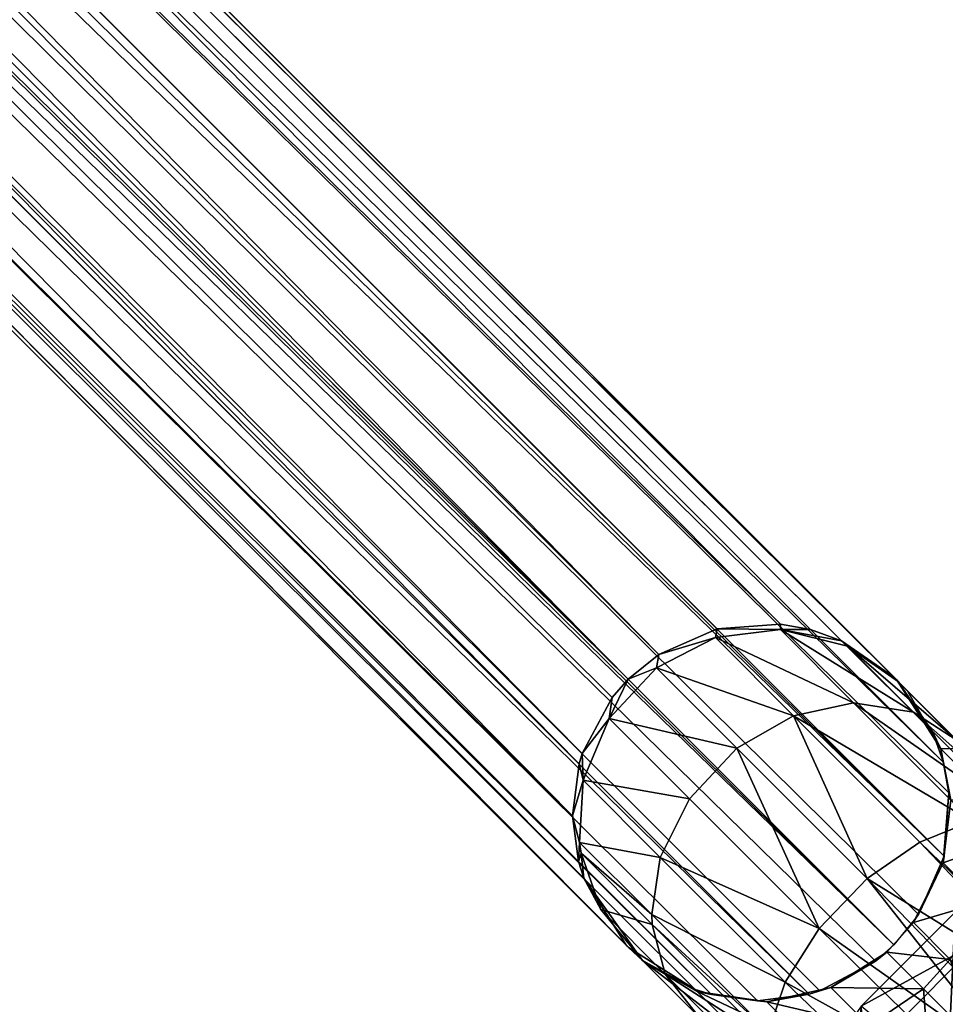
# Model space of a CAD drawing. Header units: millimetres. Extents: x -1598 to -691, y 18 to 189.
# Tile 37 of 158: x -1301 to -1288, y 41 to 54. Entities that reach past the tile are written whole.
import ezdxf

# ---------------------------------------------------------------- set-up
doc = ezdxf.new("R2010")
doc.units = ezdxf.units.MM
doc.header["$LTSCALE"] = 25.4
doc.layers.get('0').update_dxf_attribs({"true_color": 0xff5454})

# ---------------------------------------------------------------- blocks, each defined once
blk = doc.blocks.new('MORE-EYE-7826-7825-7608-ZIGZAG.STL')
at = {"color": 7, "true_color": 0xffffff}
mesh = blk.add_polyface(dxfattribs=at)
corners = [(354.711, 45.183, 1339.161), (292.988, 107.943, 142.778), (292.385, 107.693, 142.788)]
mesh.append_faces([[corners[k] for k in face] for face in [(0, 1, 2)]], dxfattribs={"color": 7})
mesh = blk.add_polyface(dxfattribs=at)
corners = [(356.316, 45.581, 1339.037), (294.282, 107.943, 142.745), (292.988, 107.943, 142.778)]
mesh.append_faces([[corners[k] for k in face] for face in [(0, 1, 2)]], dxfattribs={"color": 7})
mesh = blk.add_polyface(dxfattribs=at)
corners = [(355.48, 45.518, 1339.117), (356.316, 45.581, 1339.037), (292.988, 107.943, 142.778)]
mesh.append_faces([[corners[k] for k in face] for face in [(0, 1, 2)]], dxfattribs={"color": 7})
mesh = blk.add_polyface(dxfattribs=at)
corners = [(354.711, 45.183, 1339.161), (355.48, 45.518, 1339.117), (292.988, 107.943, 142.778)]
mesh.append_faces([[corners[k] for k in face] for face in [(0, 1, 2)]], dxfattribs={"color": 7})
mesh = blk.add_polyface(dxfattribs=at)
corners = [(356.316, 45.581, 1339.037), (356.715, 45.51, 1338.989), (294.282, 107.943, 142.745)]
mesh.append_faces([[corners[k] for k in face] for face in [(0, 1, 2)]], dxfattribs={"color": 7})
mesh = blk.add_polyface(dxfattribs=at)
corners = [(356.715, 45.51, 1338.989), (357.123, 45.362, 1338.932), (294.282, 107.943, 142.745)]
mesh.append_faces([[corners[k] for k in face] for face in [(0, 1, 2)]], dxfattribs={"color": 7})
mesh = blk.add_polyface(dxfattribs=at)
corners = [(357.123, 45.362, 1338.932), (357.81, 44.888, 1338.814), (294.282, 107.943, 142.745)]
mesh.append_faces([[corners[k] for k in face] for face in [(0, 1, 2)]], dxfattribs={"color": 7})
mesh = blk.add_polyface(dxfattribs=at)
corners = [(357.81, 44.888, 1338.814), (295.403, 107.296, 142.699), (294.282, 107.943, 142.745)]
mesh.append_faces([[corners[k] for k in face] for face in [(0, 1, 2)]], dxfattribs={"color": 7})
mesh = blk.add_polyface(dxfattribs=at)
corners = [(354.307, 44.856, 1339.169), (292.385, 107.693, 142.788), (291.867, 107.296, 142.791)]
mesh.append_faces([[corners[k] for k in face] for face in [(0, 1, 2)]], dxfattribs={"color": 7})
mesh = blk.add_polyface(dxfattribs=at)
corners = [(354.307, 44.856, 1339.169), (354.711, 45.183, 1339.161), (292.385, 107.693, 142.788)]
mesh.append_faces([[corners[k] for k in face] for face in [(0, 1, 2)]], dxfattribs={"color": 7})
mesh = blk.add_polyface(dxfattribs=at)
corners = [(291.867, 107.296, 142.791), (291.47, 106.778, 142.788), (354.307, 44.856, 1339.169)]
mesh.append_faces([[corners[k] for k in face] for face in [(0, 1, 2)]], dxfattribs={"color": 7})
mesh = blk.add_polyface(dxfattribs=at)
corners = [(357.81, 44.888, 1338.814), (357.829, 44.87, 1338.81), (295.403, 107.296, 142.699)]
mesh.append_faces([[corners[k] for k in face] for face in [(0, 1, 2)]], dxfattribs={"color": 7})
mesh = blk.add_polyface(dxfattribs=at)
corners = [(295.403, 107.296, 142.699), (357.829, 44.87, 1338.81), (357.848, 44.851, 1338.806)]
mesh.append_faces([[corners[k] for k in face] for face in [(0, 1, 2)]], dxfattribs={"color": 7})
mesh = blk.add_polyface(dxfattribs=at)
corners = [(295.403, 107.296, 142.699), (357.848, 44.851, 1338.806), (296.05, 106.175, 142.653)]
mesh.append_faces([[corners[k] for k in face] for face in [(0, 1, 2)]], dxfattribs={"color": 7})
mesh = blk.add_polyface(dxfattribs=at)
corners = [(291.47, 106.778, 142.788), (291.22, 106.175, 142.778), (353.659, 43.737, 1339.121)]
mesh.append_faces([[corners[k] for k in face] for face in [(0, 1, 2)]], dxfattribs={"color": 7})
mesh = blk.add_polyface(dxfattribs=at)
corners = [(291.47, 106.778, 142.788), (354.095, 44.614, 1339.166), (354.307, 44.856, 1339.169)]
mesh.append_faces([[corners[k] for k in face] for face in [(0, 1, 2)]], dxfattribs={"color": 7})
mesh = blk.add_polyface(dxfattribs=at)
corners = [(291.47, 106.778, 142.788), (353.659, 43.737, 1339.121), (353.701, 43.876, 1339.131)]
mesh.append_faces([[corners[k] for k in face] for face in [(0, 1, 2)]], dxfattribs={"color": 7})
mesh = blk.add_polyface(dxfattribs=at)
corners = [(291.47, 106.778, 142.788), (353.701, 43.876, 1339.131), (354.095, 44.614, 1339.166)]
mesh.append_faces([[corners[k] for k in face] for face in [(0, 1, 2)]], dxfattribs={"color": 7})
mesh = blk.add_polyface(dxfattribs=at)
corners = [(291.22, 106.175, 142.778), (291.22, 104.881, 142.745), (353.571, 43.052, 1339.059)]
mesh.append_faces([[corners[k] for k in face] for face in [(0, 1, 2)]], dxfattribs={"color": 7})
mesh = blk.add_polyface(dxfattribs=at)
corners = [(291.22, 106.175, 142.778), (353.571, 43.052, 1339.059), (353.659, 43.737, 1339.121)]
mesh.append_faces([[corners[k] for k in face] for face in [(0, 1, 2)]], dxfattribs={"color": 7})
mesh = blk.add_polyface(dxfattribs=at)
corners = [(296.05, 106.175, 142.653), (357.848, 44.851, 1338.806), (358.322, 44.164, 1338.685)]
mesh.append_faces([[corners[k] for k in face] for face in [(0, 1, 2)]], dxfattribs={"color": 7})
mesh = blk.add_polyface(dxfattribs=at)
corners = [(296.05, 106.175, 142.653), (358.322, 44.164, 1338.685), (358.469, 43.756, 1338.626)]
mesh.append_faces([[corners[k] for k in face] for face in [(0, 1, 2)]], dxfattribs={"color": 7})
mesh = blk.add_polyface(dxfattribs=at)
corners = [(296.05, 106.175, 142.653), (358.469, 43.756, 1338.626), (296.05, 104.881, 142.619)]
mesh.append_faces([[corners[k] for k in face] for face in [(0, 1, 2)]], dxfattribs={"color": 7})
mesh = blk.add_polyface(dxfattribs=at)
corners = [(291.22, 104.881, 142.745), (291.867, 103.76, 142.699), (354.294, 41.334, 1338.81)]
mesh.append_faces([[corners[k] for k in face] for face in [(0, 1, 2)]], dxfattribs={"color": 7})
mesh = blk.add_polyface(dxfattribs=at)
corners = [(291.22, 104.881, 142.745), (354.294, 41.334, 1338.81), (354.275, 41.353, 1338.814)]
mesh.append_faces([[corners[k] for k in face] for face in [(0, 1, 2)]], dxfattribs={"color": 7})
mesh = blk.add_polyface(dxfattribs=at)
corners = [(291.22, 104.881, 142.745), (354.275, 41.353, 1338.814), (353.722, 42.23, 1338.96)]
mesh.append_faces([[corners[k] for k in face] for face in [(0, 1, 2)]], dxfattribs={"color": 7})
mesh = blk.add_polyface(dxfattribs=at)
corners = [(291.22, 104.881, 142.745), (353.722, 42.23, 1338.96), (353.653, 42.448, 1338.989)]
mesh.append_faces([[corners[k] for k in face] for face in [(0, 1, 2)]], dxfattribs={"color": 7})
mesh = blk.add_polyface(dxfattribs=at)
corners = [(291.22, 104.881, 142.745), (353.653, 42.448, 1338.989), (353.571, 43.052, 1339.059)]
mesh.append_faces([[corners[k] for k in face] for face in [(0, 1, 2)]], dxfattribs={"color": 7})
mesh = blk.add_polyface(dxfattribs=at)
corners = [(296.05, 104.881, 142.619), (358.477, 42.52, 1338.488), (295.8, 104.278, 142.61)]
mesh.append_faces([[corners[k] for k in face] for face in [(0, 1, 2)]], dxfattribs={"color": 7})
mesh = blk.add_polyface(dxfattribs=at)
corners = [(296.05, 104.881, 142.619), (358.469, 43.756, 1338.626), (358.54, 43.356, 1338.574)]
mesh.append_faces([[corners[k] for k in face] for face in [(0, 1, 2)]], dxfattribs={"color": 7})
mesh = blk.add_polyface(dxfattribs=at)
corners = [(296.05, 104.881, 142.619), (358.54, 43.356, 1338.574), (358.477, 42.52, 1338.488)]
mesh.append_faces([[corners[k] for k in face] for face in [(0, 1, 2)]], dxfattribs={"color": 7})
mesh = blk.add_polyface(dxfattribs=at)
corners = [(295.8, 104.278, 142.61), (358.477, 42.52, 1338.488), (295.403, 103.76, 142.606)]
mesh.append_faces([[corners[k] for k in face] for face in [(0, 1, 2)]], dxfattribs={"color": 7})
mesh = blk.add_polyface(dxfattribs=at)
corners = [(355.407, 40.694, 1338.626), (291.867, 103.76, 142.699), (292.988, 103.113, 142.653)]
mesh.append_faces([[corners[k] for k in face] for face in [(0, 1, 2)]], dxfattribs={"color": 7})
mesh = blk.add_polyface(dxfattribs=at)
corners = [(355.192, 40.762, 1338.656), (291.867, 103.76, 142.699), (355.407, 40.694, 1338.626)]
mesh.append_faces([[corners[k] for k in face] for face in [(0, 1, 2)]], dxfattribs={"color": 7})
mesh = blk.add_polyface(dxfattribs=at)
corners = [(354.312, 41.315, 1338.806), (291.867, 103.76, 142.699), (355.192, 40.762, 1338.656)]
mesh.append_faces([[corners[k] for k in face] for face in [(0, 1, 2)]], dxfattribs={"color": 7})
mesh = blk.add_polyface(dxfattribs=at)
corners = [(354.294, 41.334, 1338.81), (291.867, 103.76, 142.699), (354.312, 41.315, 1338.806)]
mesh.append_faces([[corners[k] for k in face] for face in [(0, 1, 2)]], dxfattribs={"color": 7})
mesh = blk.add_polyface(dxfattribs=at)
corners = [(357.814, 41.349, 1338.43), (294.885, 103.363, 142.61), (295.403, 103.76, 142.606)]
mesh.append_faces([[corners[k] for k in face] for face in [(0, 1, 2)]], dxfattribs={"color": 7})
mesh = blk.add_polyface(dxfattribs=at)
corners = [(295.403, 103.76, 142.606), (358.477, 42.52, 1338.488), (358.141, 41.751, 1338.439)]
mesh.append_faces([[corners[k] for k in face] for face in [(0, 1, 2)]], dxfattribs={"color": 7})
mesh = blk.add_polyface(dxfattribs=at)
corners = [(295.403, 103.76, 142.606), (358.141, 41.751, 1338.439), (357.814, 41.349, 1338.43)]
mesh.append_faces([[corners[k] for k in face] for face in [(0, 1, 2)]], dxfattribs={"color": 7})
mesh = blk.add_polyface(dxfattribs=at)
corners = [(357.814, 41.349, 1338.43), (294.282, 103.113, 142.619), (294.885, 103.363, 142.61)]
mesh.append_faces([[corners[k] for k in face] for face in [(0, 1, 2)]], dxfattribs={"color": 7})
mesh = blk.add_polyface(dxfattribs=at)
corners = [(356.695, 40.7, 1338.484), (292.988, 103.113, 142.653), (294.282, 103.113, 142.619)]
mesh.append_faces([[corners[k] for k in face] for face in [(0, 1, 2)]], dxfattribs={"color": 7})
mesh = blk.add_polyface(dxfattribs=at)
corners = [(356.012, 40.612, 1338.551), (292.988, 103.113, 142.653), (356.695, 40.7, 1338.484)]
mesh.append_faces([[corners[k] for k in face] for face in [(0, 1, 2)]], dxfattribs={"color": 7})
mesh = blk.add_polyface(dxfattribs=at)
corners = [(355.407, 40.694, 1338.626), (292.988, 103.113, 142.653), (356.012, 40.612, 1338.551)]
mesh.append_faces([[corners[k] for k in face] for face in [(0, 1, 2)]], dxfattribs={"color": 7})
mesh = blk.add_polyface(dxfattribs=at)
corners = [(357.572, 41.136, 1338.433), (294.282, 103.113, 142.619), (357.814, 41.349, 1338.43)]
mesh.append_faces([[corners[k] for k in face] for face in [(0, 1, 2)]], dxfattribs={"color": 7})
mesh = blk.add_polyface(dxfattribs=at)
corners = [(356.835, 40.742, 1338.473), (294.282, 103.113, 142.619), (357.572, 41.136, 1338.433)]
mesh.append_faces([[corners[k] for k in face] for face in [(0, 1, 2)]], dxfattribs={"color": 7})
mesh = blk.add_polyface(dxfattribs=at)
corners = [(356.695, 40.7, 1338.484), (294.282, 103.113, 142.619), (356.835, 40.742, 1338.473)]
mesh.append_faces([[corners[k] for k in face] for face in [(0, 1, 2)]], dxfattribs={"color": 7})
mesh = blk.add_polyface(dxfattribs=at)
corners = [(355.461, 45.403, 1339.65), (355.48, 45.518, 1339.117), (354.711, 45.183, 1339.161)]
mesh.append_faces([[corners[k] for k in face] for face in [(0, 1, 2)]], dxfattribs={"color": 7})
mesh = blk.add_polyface(dxfattribs=at)
corners = [(355.461, 45.403, 1339.65), (356.316, 45.51, 1339.511), (355.48, 45.518, 1339.117)]
mesh.append_faces([[corners[k] for k in face] for face in [(0, 1, 2)]], dxfattribs={"color": 7})
mesh = blk.add_polyface(dxfattribs=at)
corners = [(355.461, 45.403, 1339.65), (357.282, 44.544, 1342.344), (356.316, 45.51, 1339.511), (356.491, 44.373, 1342.671)]
mesh.append_faces([[corners[k] for k in face] for face in [(0, 1, 2), (1, 0, 3)]], dxfattribs={"vtx0": -1, "color": 7})
mesh = blk.add_polyface(dxfattribs=at)
corners = [(356.316, 45.51, 1339.511), (356.316, 45.581, 1339.037), (355.48, 45.518, 1339.117)]
mesh.append_faces([[corners[k] for k in face] for face in [(0, 1, 2)]], dxfattribs={"color": 7})
mesh = blk.add_polyface(dxfattribs=at)
corners = [(356.316, 45.51, 1339.511), (356.715, 45.51, 1338.989), (356.316, 45.581, 1339.037)]
mesh.append_faces([[corners[k] for k in face] for face in [(0, 1, 2)]], dxfattribs={"color": 7})
mesh = blk.add_polyface(dxfattribs=at)
corners = [(356.316, 45.51, 1339.511), (357.202, 45.292, 1339.305), (357.123, 45.362, 1338.932)]
mesh.append_faces([[corners[k] for k in face] for face in [(0, 1, 2)]], dxfattribs={"color": 7})
mesh = blk.add_polyface(dxfattribs=at)
corners = [(356.316, 45.51, 1339.511), (357.123, 45.362, 1338.932), (356.715, 45.51, 1338.989)]
mesh.append_faces([[corners[k] for k in face] for face in [(0, 1, 2)]], dxfattribs={"color": 7})
mesh = blk.add_polyface(dxfattribs=at)
corners = [(356.316, 45.51, 1339.511), (358.074, 44.42, 1341.861), (357.202, 45.292, 1339.305), (357.282, 44.544, 1342.344)]
mesh.append_faces([[corners[k] for k in face] for face in [(0, 1, 2), (1, 0, 3)]], dxfattribs={"vtx0": -1, "color": 7})
mesh = blk.add_polyface(dxfattribs=at)
corners = [(354.681, 45.006, 1339.722), (355.461, 45.403, 1339.65), (354.711, 45.183, 1339.161)]
mesh.append_faces([[corners[k] for k in face] for face in [(0, 1, 2)]], dxfattribs={"color": 7})
mesh = blk.add_polyface(dxfattribs=at)
corners = [(354.681, 45.006, 1339.722), (356.491, 44.373, 1342.671), (355.461, 45.403, 1339.65), (355.743, 43.943, 1342.839)]
mesh.append_faces([[corners[k] for k in face] for face in [(0, 1, 2), (1, 0, 3)]], dxfattribs={"vtx0": -1, "color": 7})
mesh = blk.add_polyface(dxfattribs=at)
corners = [(357.202, 45.292, 1339.305), (357.81, 44.888, 1338.814), (357.123, 45.362, 1338.932)]
mesh.append_faces([[corners[k] for k in face] for face in [(0, 1, 2)]], dxfattribs={"color": 7})
mesh = blk.add_polyface(dxfattribs=at)
corners = [(357.202, 45.292, 1339.305), (357.877, 44.822, 1339.092), (357.81, 44.888, 1338.814)]
mesh.append_faces([[corners[k] for k in face] for face in [(0, 1, 2)]], dxfattribs={"color": 7})
mesh = blk.add_polyface(dxfattribs=at)
corners = [(357.202, 45.292, 1339.305), (358.651, 44.048, 1341.36), (357.877, 44.822, 1339.092), (358.074, 44.42, 1341.861)]
mesh.append_faces([[corners[k] for k in face] for face in [(0, 1, 2), (1, 0, 3)]], dxfattribs={"vtx0": -1, "color": 7})
mesh = blk.add_polyface(dxfattribs=at)
corners = [(354.681, 45.006, 1339.722), (354.711, 45.183, 1339.161), (354.307, 44.856, 1339.169)]
mesh.append_faces([[corners[k] for k in face] for face in [(0, 1, 2)]], dxfattribs={"color": 7})
mesh = blk.add_polyface(dxfattribs=at)
corners = [(354.681, 45.006, 1339.722), (354.307, 44.856, 1339.169), (354.056, 44.337, 1339.713)]
mesh.append_faces([[corners[k] for k in face] for face in [(0, 1, 2)]], dxfattribs={"color": 7})
mesh = blk.add_polyface(dxfattribs=at)
corners = [(355.743, 43.943, 1342.839), (354.056, 44.337, 1339.713), (355.115, 43.278, 1342.819), (354.681, 45.006, 1339.722)]
mesh.append_faces([[corners[k] for k in face] for face in [(0, 1, 2), (1, 0, 3)]], dxfattribs={"vtx0": -1, "color": 7})
mesh = blk.add_polyface(dxfattribs=at)
corners = [(354.307, 44.856, 1339.169), (354.095, 44.614, 1339.166), (354.056, 44.337, 1339.713)]
mesh.append_faces([[corners[k] for k in face] for face in [(0, 1, 2)]], dxfattribs={"color": 7})
mesh = blk.add_polyface(dxfattribs=at)
corners = [(357.829, 44.87, 1338.81), (357.877, 44.822, 1339.092), (357.998, 44.691, 1339.045)]
mesh.append_faces([[corners[k] for k in face] for face in [(0, 1, 2)]], dxfattribs={"color": 7})
mesh = blk.add_polyface(dxfattribs=at)
corners = [(357.848, 44.851, 1338.806), (358.432, 43.938, 1338.824), (358.322, 44.164, 1338.685)]
mesh.append_faces([[corners[k] for k in face] for face in [(0, 1, 2)]], dxfattribs={"color": 7})
mesh = blk.add_polyface(dxfattribs=at)
corners = [(357.848, 44.851, 1338.806), (357.998, 44.691, 1339.045), (358.432, 43.938, 1338.824)]
mesh.append_faces([[corners[k] for k in face] for face in [(0, 1, 2)]], dxfattribs={"color": 7})
mesh = blk.add_polyface(dxfattribs=at)
corners = [(357.998, 44.691, 1339.045), (358.651, 44.048, 1341.36), (358.75, 43.939, 1341.25), (357.877, 44.822, 1339.092)]
mesh.append_faces([[corners[k] for k in face] for face in [(0, 1, 2), (1, 0, 3)]], dxfattribs={"vtx0": -1, "color": 7})
mesh = blk.add_polyface(dxfattribs=at)
corners = [(358.432, 43.938, 1338.824), (358.75, 43.939, 1341.25), (359.083, 43.288, 1340.731), (357.998, 44.691, 1339.045)]
mesh.append_faces([[corners[k] for k in face] for face in [(0, 1, 2), (1, 0, 3)]], dxfattribs={"vtx0": -1, "color": 7})
mesh = blk.add_polyface(dxfattribs=at)
corners = [(354.095, 44.614, 1339.166), (353.701, 43.876, 1339.131), (354.056, 44.337, 1339.713)]
mesh.append_faces([[corners[k] for k in face] for face in [(0, 1, 2)]], dxfattribs={"color": 7})
mesh = blk.add_polyface(dxfattribs=at)
corners = [(356.491, 44.373, 1342.671), (358.844, 42.982, 1344.388), (357.282, 44.544, 1342.344), (358.156, 42.707, 1344.85)]
mesh.append_faces([[corners[k] for k in face] for face in [(0, 1, 2), (1, 0, 3)]], dxfattribs={"vtx0": -1, "color": 7})
mesh = blk.add_polyface(dxfattribs=at)
corners = [(357.282, 44.544, 1342.344), (359.483, 43.011, 1343.705), (358.074, 44.42, 1341.861), (358.844, 42.982, 1344.388)]
mesh.append_faces([[corners[k] for k in face] for face in [(0, 1, 2), (1, 0, 3)]], dxfattribs={"vtx0": -1, "color": 7})
mesh = blk.add_polyface(dxfattribs=at)
corners = [(354.056, 44.337, 1339.713), (353.701, 43.876, 1339.131), (353.712, 43.522, 1339.626)]
mesh.append_faces([[corners[k] for k in face] for face in [(0, 1, 2)]], dxfattribs={"color": 7})
mesh = blk.add_polyface(dxfattribs=at)
corners = [(355.115, 43.278, 1342.819), (353.712, 43.522, 1339.626), (354.731, 42.503, 1342.613), (354.056, 44.337, 1339.713)]
mesh.append_faces([[corners[k] for k in face] for face in [(0, 1, 2), (1, 0, 3)]], dxfattribs={"vtx0": -1, "color": 7})
mesh = blk.add_polyface(dxfattribs=at)
corners = [(357.462, 42.225, 1345.088), (356.491, 44.373, 1342.671), (355.743, 43.943, 1342.839), (358.156, 42.707, 1344.85)]
mesh.append_faces([[corners[k] for k in face] for face in [(0, 1, 2), (1, 0, 3)]], dxfattribs={"vtx0": -1, "color": 7})
mesh = blk.add_polyface(dxfattribs=at)
corners = [(358.074, 44.42, 1341.861), (359.902, 42.797, 1342.997), (358.651, 44.048, 1341.36), (359.483, 43.011, 1343.705)]
mesh.append_faces([[corners[k] for k in face] for face in [(0, 1, 2), (1, 0, 3)]], dxfattribs={"vtx0": -1, "color": 7})
mesh = blk.add_polyface(dxfattribs=at)
corners = [(358.322, 44.164, 1338.685), (358.432, 43.938, 1338.824), (358.469, 43.756, 1338.626)]
mesh.append_faces([[corners[k] for k in face] for face in [(0, 1, 2)]], dxfattribs={"color": 7})
mesh = blk.add_polyface(dxfattribs=at)
corners = [(356.827, 41.565, 1345.06), (355.743, 43.943, 1342.839), (355.115, 43.278, 1342.819), (357.462, 42.225, 1345.088)]
mesh.append_faces([[corners[k] for k in face] for face in [(0, 1, 2), (1, 0, 3)]], dxfattribs={"vtx0": -1, "color": 7})
mesh = blk.add_polyface(dxfattribs=at)
corners = [(355.444, 32.296, 1355.478), (355.283, 35.783, 1355.478), (355.202, 34.032, 1355.478), (355.685, 37.49, 1355.478), (356.002, 30.634, 1355.478), (356.393, 39.094, 1355.478), (356.855, 29.102, 1355.478), (357.383, 40.54, 1355.478), (357.975, 27.753, 1355.478), (358.623, 41.78, 1355.478), (359.323, 26.634, 1355.478), (360.069, 42.77, 1355.478), (360.855, 25.78, 1355.478), (361.673, 43.479, 1355.478), (362.517, 25.223, 1355.478), (363.38, 43.88, 1355.478), (364.253, 24.981, 1355.478), (365.131, 43.961, 1355.478), (366.005, 25.062, 1355.478), (366.867, 43.719, 1355.478), (367.711, 25.463, 1355.478), (368.529, 43.162, 1355.478), (369.315, 26.172, 1355.478), (370.061, 42.308, 1355.478), (370.761, 27.162, 1355.478), (371.41, 41.189, 1355.478), (372.001, 28.402, 1355.478), (372.53, 39.84, 1355.478), (372.991, 29.848, 1355.478), (373.383, 38.308, 1355.478), (373.7, 31.452, 1355.478), (373.94, 36.646, 1355.478), (374.101, 33.159, 1355.478), (374.182, 34.91, 1355.478)]
mesh.append_faces([[corners[k] for k in face] for face in [(0, 1, 2), (31, 32, 33)]], dxfattribs={"vtx0": -1, "color": 7})
mesh.append_faces([[corners[k] for k in face] for face in [(1, 0, 3), (3, 4, 5), (5, 6, 7), (7, 8, 9), (9, 10, 11), (11, 12, 13), (13, 14, 15), (15, 16, 17), (17, 18, 19), (19, 20, 21), (21, 22, 23), (23, 24, 25), (25, 26, 27), (27, 28, 29), (29, 30, 31)]], dxfattribs={"vtx0": -1, "vtx1": -1, "color": 7})
mesh.append_faces([[corners[k] for k in face] for face in [(3, 0, 4), (5, 4, 6), (7, 6, 8), (9, 8, 10), (11, 10, 12), (13, 12, 14), (15, 14, 16), (17, 16, 18), (19, 18, 20), (21, 20, 22), (23, 22, 24), (25, 24, 26), (27, 26, 28), (29, 28, 30), (31, 30, 32)]], dxfattribs={"vtx0": -1, "vtx2": -1, "color": 7})
mesh = blk.add_polyface(dxfattribs=at)
corners = [(358.432, 43.938, 1338.824), (358.54, 43.356, 1338.574), (358.469, 43.756, 1338.626)]
mesh.append_faces([[corners[k] for k in face] for face in [(0, 1, 2)]], dxfattribs={"color": 7})
mesh = blk.add_polyface(dxfattribs=at)
corners = [(358.432, 43.938, 1338.824), (358.565, 43.259, 1338.672), (358.54, 43.356, 1338.574)]
mesh.append_faces([[corners[k] for k in face] for face in [(0, 1, 2)]], dxfattribs={"color": 7})
mesh = blk.add_polyface(dxfattribs=at)
corners = [(358.565, 43.259, 1338.672), (359.083, 43.288, 1340.731), (359.146, 42.678, 1340.376), (358.432, 43.938, 1338.824)]
mesh.append_faces([[corners[k] for k in face] for face in [(0, 1, 2), (1, 0, 3)]], dxfattribs={"vtx0": -1, "color": 7})
mesh = blk.add_polyface(dxfattribs=at)
corners = [(353.701, 43.876, 1339.131), (353.659, 43.737, 1339.121), (353.712, 43.522, 1339.626)]
mesh.append_faces([[corners[k] for k in face] for face in [(0, 1, 2)]], dxfattribs={"color": 7})
mesh = blk.add_polyface(dxfattribs=at)
corners = [(353.659, 43.737, 1339.121), (353.571, 43.052, 1339.059), (353.712, 43.522, 1339.626)]
mesh.append_faces([[corners[k] for k in face] for face in [(0, 1, 2)]], dxfattribs={"color": 7})
mesh = blk.add_polyface(dxfattribs=at)
corners = [(353.712, 43.522, 1339.626), (353.571, 43.052, 1339.059), (353.665, 42.702, 1339.481)]
mesh.append_faces([[corners[k] for k in face] for face in [(0, 1, 2)]], dxfattribs={"color": 7})
mesh = blk.add_polyface(dxfattribs=at)
corners = [(354.731, 42.503, 1342.613), (353.665, 42.702, 1339.481), (354.618, 41.749, 1342.275), (353.712, 43.522, 1339.626)]
mesh.append_faces([[corners[k] for k in face] for face in [(0, 1, 2), (1, 0, 3)]], dxfattribs={"vtx0": -1, "color": 7})
mesh = blk.add_polyface(dxfattribs=at)
corners = [(355.778, 35.714, 1331.478), (355.931, 32.41, 1331.478), (355.702, 34.055, 1331.478), (356.159, 37.331, 1331.478), (356.459, 30.836, 1331.478), (356.829, 38.85, 1331.478), (357.267, 29.385, 1331.478), (357.768, 40.221, 1331.478), (358.328, 28.107, 1331.478), (358.942, 41.395, 1331.478), (359.606, 27.046, 1331.478), (360.313, 42.334, 1331.478), (361.057, 26.238, 1331.478), (361.832, 43.004, 1331.478), (362.632, 25.71, 1331.478), (363.449, 43.385, 1331.478), (364.276, 25.481, 1331.478), (365.108, 43.461, 1331.478), (365.935, 25.557, 1331.478), (366.753, 43.232, 1331.478), (367.552, 25.938, 1331.478), (368.327, 42.704, 1331.478), (369.072, 26.608, 1331.478), (369.778, 41.896, 1331.478), (370.442, 27.547, 1331.478), (371.056, 40.835, 1331.478), (371.616, 28.721, 1331.478), (372.117, 39.557, 1331.478), (372.555, 30.092, 1331.478), (372.925, 38.106, 1331.478), (373.225, 31.611, 1331.478), (373.453, 36.532, 1331.478), (373.606, 33.228, 1331.478), (373.682, 34.887, 1331.478)]
mesh.append_faces([[corners[k] for k in face] for face in [(0, 1, 2), (32, 31, 33)]], dxfattribs={"vtx0": -1, "color": 7})
mesh.append_faces([[corners[k] for k in face] for face in [(1, 3, 4), (4, 5, 6), (6, 7, 8), (8, 9, 10), (10, 11, 12), (12, 13, 14), (14, 15, 16), (16, 17, 18), (18, 19, 20), (20, 21, 22), (22, 23, 24), (24, 25, 26), (26, 27, 28), (28, 29, 30), (30, 31, 32)]], dxfattribs={"vtx0": -1, "vtx1": -1, "color": 7})
mesh.append_faces([[corners[k] for k in face] for face in [(1, 0, 3), (4, 3, 5), (6, 5, 7), (8, 7, 9), (10, 9, 11), (12, 11, 13), (14, 13, 15), (16, 15, 17), (18, 17, 19), (20, 19, 21), (22, 21, 23), (24, 23, 25), (26, 25, 27), (28, 27, 29), (30, 29, 31)]], dxfattribs={"vtx0": -1, "vtx2": -1, "color": 7})
mesh = blk.add_polyface(dxfattribs=at)
corners = [(356.827, 41.565, 1345.06), (354.731, 42.503, 1342.613), (356.378, 40.856, 1344.769), (355.115, 43.278, 1342.819)]
mesh.append_faces([[corners[k] for k in face] for face in [(0, 1, 2), (1, 0, 3)]], dxfattribs={"vtx0": -1, "color": 7})
mesh = blk.add_polyface(dxfattribs=at)
corners = [(358.54, 43.356, 1338.574), (358.565, 43.259, 1338.672), (358.466, 42.432, 1338.537)]
mesh.append_faces([[corners[k] for k in face] for face in [(0, 1, 2)]], dxfattribs={"color": 7})
mesh = blk.add_polyface(dxfattribs=at)
corners = [(358.54, 43.356, 1338.574), (358.466, 42.432, 1338.537), (358.477, 42.52, 1338.488)]
mesh.append_faces([[corners[k] for k in face] for face in [(0, 1, 2)]], dxfattribs={"color": 7})
mesh = blk.add_polyface(dxfattribs=at)
corners = [(358.466, 42.432, 1338.537), (359.146, 42.678, 1340.376), (358.985, 41.913, 1340.058), (358.565, 43.259, 1338.672)]
mesh.append_faces([[corners[k] for k in face] for face in [(0, 1, 2), (1, 0, 3)]], dxfattribs={"vtx0": -1, "color": 7})
mesh = blk.add_polyface(dxfattribs=at)
corners = [(353.571, 43.052, 1339.059), (353.653, 42.448, 1338.989), (353.665, 42.702, 1339.481)]
mesh.append_faces([[corners[k] for k in face] for face in [(0, 1, 2)]], dxfattribs={"color": 7})
mesh = blk.add_polyface(dxfattribs=at)
corners = [(360.339, 40.592, 1346.028), (358.844, 42.982, 1344.388), (358.156, 42.707, 1344.85)]
mesh.append_faces([[corners[k] for k in face] for face in [(0, 1, 2)]], dxfattribs={"color": 7})
mesh = blk.add_polyface(dxfattribs=at)
corners = [(353.665, 42.702, 1339.481), (353.653, 42.448, 1338.989), (353.685, 42.559, 1339.451)]
mesh.append_faces([[corners[k] for k in face] for face in [(0, 1, 2)]], dxfattribs={"color": 7})
mesh = blk.add_polyface(dxfattribs=at)
corners = [(354.618, 41.749, 1342.275), (353.685, 42.559, 1339.451), (354.624, 41.62, 1342.204), (353.665, 42.702, 1339.481)]
mesh.append_faces([[corners[k] for k in face] for face in [(0, 1, 2), (1, 0, 3)]], dxfattribs={"vtx0": -1, "color": 7})
mesh = blk.add_polyface(dxfattribs=at)
corners = [(360.241, 40.505, 1346.098), (358.156, 42.707, 1344.85), (357.462, 42.225, 1345.088)]
mesh.append_faces([[corners[k] for k in face] for face in [(0, 1, 2)]], dxfattribs={"color": 7})
mesh = blk.add_polyface(dxfattribs=at)
corners = [(360.339, 40.592, 1346.028), (358.156, 42.707, 1344.85), (360.241, 40.505, 1346.098)]
mesh.append_faces([[corners[k] for k in face] for face in [(0, 1, 2)]], dxfattribs={"color": 7})
mesh = blk.add_polyface(dxfattribs=at)
corners = [(353.685, 42.559, 1339.451), (353.653, 42.448, 1338.989), (353.722, 42.23, 1338.96)]
mesh.append_faces([[corners[k] for k in face] for face in [(0, 1, 2)]], dxfattribs={"color": 7})
mesh = blk.add_polyface(dxfattribs=at)
corners = [(353.685, 42.559, 1339.451), (353.722, 42.23, 1338.96), (353.944, 41.817, 1339.265)]
mesh.append_faces([[corners[k] for k in face] for face in [(0, 1, 2)]], dxfattribs={"color": 7})
mesh = blk.add_polyface(dxfattribs=at)
corners = [(354.624, 41.62, 1342.204), (353.944, 41.817, 1339.265), (354.797, 40.964, 1341.766), (353.685, 42.559, 1339.451)]
mesh.append_faces([[corners[k] for k in face] for face in [(0, 1, 2), (1, 0, 3)]], dxfattribs={"vtx0": -1, "color": 7})
mesh = blk.add_polyface(dxfattribs=at)
corners = [(356.378, 40.856, 1344.769), (354.618, 41.749, 1342.275), (356.158, 40.208, 1344.291), (354.731, 42.503, 1342.613)]
mesh.append_faces([[corners[k] for k in face] for face in [(0, 1, 2), (1, 0, 3)]], dxfattribs={"vtx0": -1, "color": 7})
mesh = blk.add_polyface(dxfattribs=at)
corners = [(358.477, 42.52, 1338.488), (358.466, 42.432, 1338.537), (358.141, 41.751, 1338.439)]
mesh.append_faces([[corners[k] for k in face] for face in [(0, 1, 2)]], dxfattribs={"color": 7})
mesh = blk.add_polyface(dxfattribs=at)
corners = [(358.466, 42.432, 1338.537), (358.075, 41.643, 1338.463), (358.141, 41.751, 1338.439)]
mesh.append_faces([[corners[k] for k in face] for face in [(0, 1, 2)]], dxfattribs={"color": 7})
mesh = blk.add_polyface(dxfattribs=at)
corners = [(358.075, 41.643, 1338.463), (358.985, 41.913, 1340.058), (358.559, 41.158, 1339.884), (358.466, 42.432, 1338.537)]
mesh.append_faces([[corners[k] for k in face] for face in [(0, 1, 2), (1, 0, 3)]], dxfattribs={"vtx0": -1, "color": 7})
mesh = blk.add_polyface(dxfattribs=at)
corners = [(353.722, 42.23, 1338.96), (354.275, 41.353, 1338.814), (354.495, 41.146, 1339.037)]
mesh.append_faces([[corners[k] for k in face] for face in [(0, 1, 2)]], dxfattribs={"color": 7})
mesh = blk.add_polyface(dxfattribs=at)
corners = [(353.722, 42.23, 1338.96), (354.495, 41.146, 1339.037), (353.944, 41.817, 1339.265)]
mesh.append_faces([[corners[k] for k in face] for face in [(0, 1, 2)]], dxfattribs={"color": 7})
mesh = blk.add_polyface(dxfattribs=at)
corners = [(359.429, 39.734, 1346.363), (357.462, 42.225, 1345.088), (356.827, 41.565, 1345.06)]
mesh.append_faces([[corners[k] for k in face] for face in [(0, 1, 2)]], dxfattribs={"color": 7})
mesh = blk.add_polyface(dxfattribs=at)
corners = [(359.659, 39.96, 1346.342), (357.462, 42.225, 1345.088), (359.429, 39.734, 1346.363)]
mesh.append_faces([[corners[k] for k in face] for face in [(0, 1, 2)]], dxfattribs={"color": 7})
mesh = blk.add_polyface(dxfattribs=at)
corners = [(360.241, 40.505, 1346.098), (357.462, 42.225, 1345.088), (359.659, 39.96, 1346.342)]
mesh.append_faces([[corners[k] for k in face] for face in [(0, 1, 2)]], dxfattribs={"color": 7})
mesh = blk.add_polyface(dxfattribs=at)
corners = [(354.797, 40.964, 1341.766), (354.495, 41.146, 1339.037), (355.243, 40.397, 1341.232), (353.944, 41.817, 1339.265)]
mesh.append_faces([[corners[k] for k in face] for face in [(0, 1, 2), (1, 0, 3)]], dxfattribs={"vtx0": -1, "color": 7})
mesh = blk.add_polyface(dxfattribs=at)
corners = [(356.158, 40.208, 1344.291), (354.624, 41.62, 1342.204), (356.142, 40.102, 1344.19), (354.618, 41.749, 1342.275)]
mesh.append_faces([[corners[k] for k in face] for face in [(0, 1, 2), (1, 0, 3)]], dxfattribs={"vtx0": -1, "color": 7})
mesh = blk.add_polyface(dxfattribs=at)
corners = [(357.383, 40.54, 1355.478), (358.942, 41.395, 1331.478), (357.768, 40.221, 1331.478), (358.623, 41.78, 1355.478)]
mesh.append_faces([[corners[k] for k in face] for face in [(0, 1, 2), (1, 0, 3)]], dxfattribs={"vtx0": -1, "color": 7})
mesh = blk.add_polyface(dxfattribs=at)
corners = [(356.142, 40.102, 1344.19), (354.797, 40.964, 1341.766), (356.176, 39.584, 1343.571), (354.624, 41.62, 1342.204)]
mesh.append_faces([[corners[k] for k in face] for face in [(0, 1, 2), (1, 0, 3)]], dxfattribs={"vtx0": -1, "color": 7})
mesh = blk.add_polyface(dxfattribs=at)
corners = [(357.723, 41.254, 1338.456), (358.559, 41.158, 1339.884), (358.205, 40.772, 1339.868), (358.075, 41.643, 1338.463)]
mesh.append_faces([[corners[k] for k in face] for face in [(0, 1, 2), (1, 0, 3)]], dxfattribs={"vtx0": -1, "color": 7})
mesh = blk.add_polyface(dxfattribs=at)
corners = [(359.07, 39.366, 1346.31), (356.827, 41.565, 1345.06), (356.378, 40.856, 1344.769)]
mesh.append_faces([[corners[k] for k in face] for face in [(0, 1, 2)]], dxfattribs={"color": 7})
mesh = blk.add_polyface(dxfattribs=at)
corners = [(359.429, 39.734, 1346.363), (356.827, 41.565, 1345.06), (359.07, 39.366, 1346.31)]
mesh.append_faces([[corners[k] for k in face] for face in [(0, 1, 2)]], dxfattribs={"color": 7})
mesh = blk.add_polyface(dxfattribs=at)
corners = [(354.495, 41.146, 1339.037), (354.312, 41.315, 1338.806), (355.192, 40.762, 1338.656)]
mesh.append_faces([[corners[k] for k in face] for face in [(0, 1, 2)]], dxfattribs={"color": 7})
mesh = blk.add_polyface(dxfattribs=at)
corners = [(356.982, 40.786, 1338.506), (357.572, 41.136, 1338.433), (357.723, 41.254, 1338.456)]
mesh.append_faces([[corners[k] for k in face] for face in [(0, 1, 2)]], dxfattribs={"color": 7})
mesh = blk.add_polyface(dxfattribs=at)
corners = [(358.205, 40.772, 1339.868), (356.982, 40.786, 1338.506), (357.723, 41.254, 1338.456), (357.487, 40.281, 1339.987)]
mesh.append_faces([[corners[k] for k in face] for face in [(0, 1, 2), (1, 0, 3)]], dxfattribs={"vtx0": -1, "color": 7})
mesh = blk.add_polyface(dxfattribs=at)
corners = [(354.495, 41.146, 1339.037), (355.192, 40.762, 1338.656), (355.217, 40.734, 1338.825)]
mesh.append_faces([[corners[k] for k in face] for face in [(0, 1, 2)]], dxfattribs={"color": 7})
mesh = blk.add_polyface(dxfattribs=at)
corners = [(355.869, 40.082, 1340.736), (354.495, 41.146, 1339.037), (355.217, 40.734, 1338.825), (355.243, 40.397, 1341.232)]
mesh.append_faces([[corners[k] for k in face] for face in [(0, 1, 2), (1, 0, 3)]], dxfattribs={"vtx0": -1, "color": 7})
mesh = blk.add_polyface(dxfattribs=at)
corners = [(356.982, 40.786, 1338.506), (356.835, 40.742, 1338.473), (357.572, 41.136, 1338.433)]
mesh.append_faces([[corners[k] for k in face] for face in [(0, 1, 2)]], dxfattribs={"color": 7})
mesh = blk.add_polyface(dxfattribs=at)
corners = [(358.559, 41.158, 1339.884), (358.983, 39.994, 1340.886), (358.205, 40.772, 1339.868), (359.343, 40.374, 1340.91)]
mesh.append_faces([[corners[k] for k in face] for face in [(0, 1, 2), (1, 0, 3)]], dxfattribs={"vtx0": -1, "color": 7})
mesh = blk.add_polyface(dxfattribs=at)
corners = [(356.176, 39.584, 1343.571), (355.243, 40.397, 1341.232), (356.453, 39.187, 1342.816), (354.797, 40.964, 1341.766)]
mesh.append_faces([[corners[k] for k in face] for face in [(0, 1, 2), (1, 0, 3)]], dxfattribs={"vtx0": -1, "color": 7})
mesh = blk.add_polyface(dxfattribs=at)
corners = [(358.541, 38.79, 1346.001), (356.378, 40.856, 1344.769), (356.158, 40.208, 1344.291)]
mesh.append_faces([[corners[k] for k in face] for face in [(0, 1, 2)]], dxfattribs={"color": 7})
mesh = blk.add_polyface(dxfattribs=at)
corners = [(359.07, 39.366, 1346.31), (356.378, 40.856, 1344.769), (358.541, 38.79, 1346.001)]
mesh.append_faces([[corners[k] for k in face] for face in [(0, 1, 2)]], dxfattribs={"color": 7})
mesh = blk.add_polyface(dxfattribs=at)
corners = [(355.217, 40.734, 1338.825), (355.192, 40.762, 1338.656), (355.407, 40.694, 1338.626)]
mesh.append_faces([[corners[k] for k in face] for face in [(0, 1, 2)]], dxfattribs={"color": 7})
mesh = blk.add_polyface(dxfattribs=at)
corners = [(355.217, 40.734, 1338.825), (355.407, 40.694, 1338.626), (356.136, 40.597, 1338.629)]
mesh.append_faces([[corners[k] for k in face] for face in [(0, 1, 2)]], dxfattribs={"color": 7})
mesh = blk.add_polyface(dxfattribs=at)
corners = [(356.697, 40.036, 1340.274), (355.217, 40.734, 1338.825), (356.136, 40.597, 1338.629), (355.869, 40.082, 1340.736)]
mesh.append_faces([[corners[k] for k in face] for face in [(0, 1, 2), (1, 0, 3)]], dxfattribs={"vtx0": -1, "color": 7})
mesh = blk.add_polyface(dxfattribs=at)
corners = [(356.136, 40.597, 1338.629), (355.407, 40.694, 1338.626), (356.012, 40.612, 1338.551)]
mesh.append_faces([[corners[k] for k in face] for face in [(0, 1, 2)]], dxfattribs={"color": 7})
mesh = blk.add_polyface(dxfattribs=at)
corners = [(356.136, 40.597, 1338.629), (356.012, 40.612, 1338.551), (356.695, 40.7, 1338.484)]
mesh.append_faces([[corners[k] for k in face] for face in [(0, 1, 2)]], dxfattribs={"color": 7})
mesh = blk.add_polyface(dxfattribs=at)
corners = [(356.136, 40.597, 1338.629), (356.695, 40.7, 1338.484), (356.982, 40.786, 1338.506)]
mesh.append_faces([[corners[k] for k in face] for face in [(0, 1, 2)]], dxfattribs={"color": 7})
mesh = blk.add_polyface(dxfattribs=at)
corners = [(357.487, 40.281, 1339.987), (356.136, 40.597, 1338.629), (356.982, 40.786, 1338.506), (356.697, 40.036, 1340.274)]
mesh.append_faces([[corners[k] for k in face] for face in [(0, 1, 2), (1, 0, 3)]], dxfattribs={"vtx0": -1, "color": 7})
mesh = blk.add_polyface(dxfattribs=at)
corners = [(358.205, 40.772, 1339.868), (358.303, 39.464, 1341.055), (357.487, 40.281, 1339.987), (358.983, 39.994, 1340.886)]
mesh.append_faces([[corners[k] for k in face] for face in [(0, 1, 2), (1, 0, 3)]], dxfattribs={"vtx0": -1, "color": 7})

msp = doc.modelspace()

# ---------------------------------------------------------------- block references
at = {"color": 0}
msp.add_blockref('MORE-EYE-7826-7825-7608-ZIGZAG.STL', (-1646.862, 0, -42.254), dxfattribs=at)

doc.saveas('drawing.dxf')
